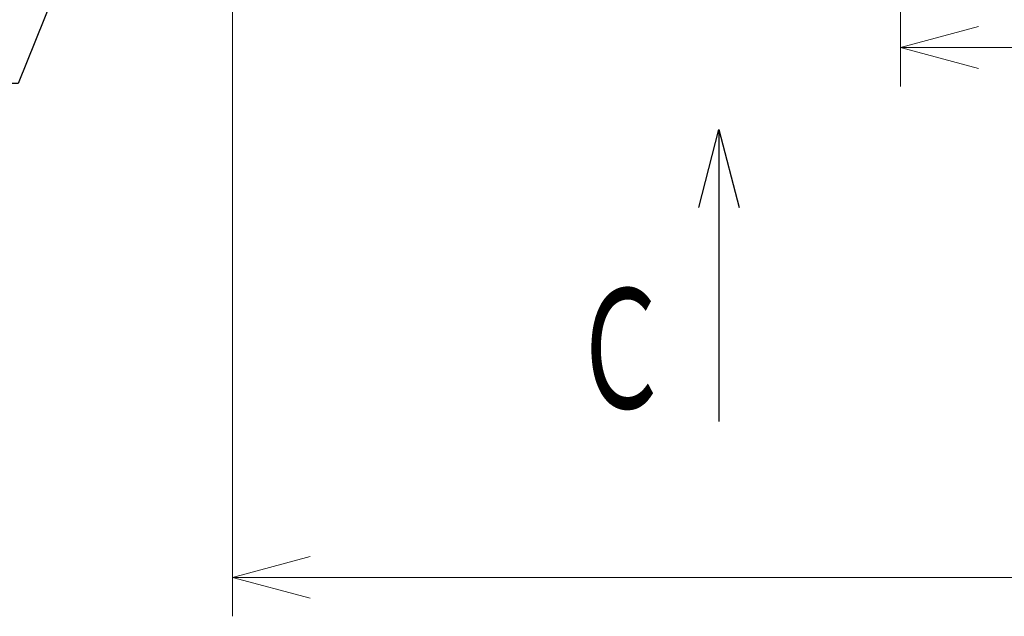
# Model space of a CAD drawing. Header units: millimetres. Extents: x 0 to 1300, y 0 to 891.
# Tile 99 of 146: x 386 to 462, y 404 to 450. Entities that reach past the tile are written whole.
import ezdxf

# ---------------------------------------------------------------- set-up
doc = ezdxf.new("R2010")
doc.units = ezdxf.units.MM
doc.header["$LTSCALE"] = 0.545669
doc.layers.add('NoLayerName_001', color=7, linetype='Continuous')
doc.styles.get("Standard").update_dxf_attribs({"font": 'txt', "bigfont": 'extfont2'})
doc.dimstyles.get("Standard").update_dxf_attribs({"dimtxt": 2.5, "dimasz": 2.5, "dimexe": 1, "dimexo": 1, "dimtad": 1, "dimdec": 3, "dimzin": 0, "dimdsep": 46, "dimtxsty": 'Standard', "dimcen": 2.5, "dimadec": 3, "dimazin": 0, "dimtfac": 0.75, "dimtdec": 3, "dimtmove": 0, "dimatfit": 3, "dimfxl": 1, "dimarcsym": 0})

# ---------------------------------------------------------------- blocks, each defined once
blk = doc.blocks.new('_OPEN30')
at = {"color": 0, "linetype": 'ByBlock', "lineweight": -2}
for p, q in [((-1, 0.267949), (0, 0)), ((0, 0), (-1, -0.267949)), ((0, 0), (-1, 0))]:
    blk.add_line(p, q, dxfattribs=at)
blk = doc.blocks.new('*D106')
at = {"layer": 'Defpoints', "color": 0}
for p in [(585, 535), (454, 467.279), (454, 447.662)]:
    blk.add_point(p, dxfattribs=at)
at = {"layer": 'NoLayerName_001', "color": 0, "linetype": 'Continuous', "lineweight": 13}
for p, q in [((585, 532), (585, 444.662)), ((454, 464.279), (454, 444.662)), ((579, 447.662), (460, 447.662))]:
    blk.add_line(p, q, dxfattribs=at)
at = {"layer": 'NoLayerName_001', "color": 0, "lineweight": 13, "xscale": 6, "yscale": 6, "zscale": 6, "rotation": 180}
blk.add_blockref('_OPEN30', (454, 447.662), dxfattribs=at)
at = {"layer": 'NoLayerName_001', "color": 0, "lineweight": 13, "xscale": 6, "yscale": 6, "zscale": 6}
blk.add_blockref('_OPEN30', (585, 447.662), dxfattribs=at)
at = {"layer": 'NoLayerName_001', "color": 0, "lineweight": 13, "insert": (519.5, 455.462), "char_height": 9.6, "attachment_point": 5}
blk.add_mtext('\\W0.8593;１３１', dxfattribs=at)
blk = doc.blocks.new('*D107')
at = {"layer": 'Defpoints', "color": 0}
for p in [(402.5, 537.5), (585, 535), (402.5, 406.813)]:
    blk.add_point(p, dxfattribs=at)
at = {"layer": 'NoLayerName_001', "color": 0, "linetype": 'Continuous', "lineweight": 13}
for p, q in [((402.5, 534.5), (402.5, 403.813)), ((585, 532), (585, 403.813)), ((579, 406.813), (408.5, 406.813))]:
    blk.add_line(p, q, dxfattribs=at)
at = {"layer": 'NoLayerName_001', "color": 0, "lineweight": 13, "xscale": 6, "yscale": 6, "zscale": 6, "rotation": 180}
blk.add_blockref('_OPEN30', (402.5, 406.813), dxfattribs=at)
at = {"layer": 'NoLayerName_001', "color": 0, "lineweight": 13, "xscale": 6, "yscale": 6, "zscale": 6}
blk.add_blockref('_OPEN30', (585, 406.813), dxfattribs=at)
at = {"layer": 'NoLayerName_001', "color": 0, "lineweight": 13, "insert": (493.75, 414.613), "char_height": 9.6, "attachment_point": 5}
blk.add_mtext('\\W0.8593;１８３', dxfattribs=at)

msp = doc.modelspace()

# ---------------------------------------------------------------- texts
at = {"layer": 'NoLayerName_001', "color": 3, "lineweight": 13, "insert": (428.60000824, 418.8314917), "char_height": 10.5, "attachment_point": 7}
msp.add_mtext('\\A1;\\W0.6667;Ｃ', dxfattribs=at)

# ---------------------------------------------------------------- dimensions: what is measured, and where the dimension line sits
at = {"layer": 'NoLayerName_001', "color": 3, "linetype": 'Continuous', "lineweight": 13}
for base, p2, text, picture, middle in [((402.5, 406.81326575), (402.5, 537.5), '\\W0.8593;１８３', '*D107', (493.75, 406.81326575)), ((454.00006463, 447.66223708), (454.00006463, 467.27940772), '\\W0.8593;１３１', '*D106', (519.50003232, 447.66223708))]:
    dim = msp.add_linear_dim(base=base, p1=(585, 535), p2=p2, angle=180, text=text, dimstyle='Standard', override={"dimtxt": 9.6, "dimasz": 6, "dimexe": 3, "dimexo": 3, "dimgap": 3, "dimdec": 8, "dimzin": 8, "dimblk": 'OPEN30', "dimclrd": 0, "dimclre": 0, "dimclrt": 0, "dimtp": 0, "dimtm": 0, "dimlwd": 13, "dimlwe": 13}, dxfattribs=at)
    dim.commit()
    dim.dimension.update_dxf_attribs({"geometry": picture, "text_midpoint": middle, "dimtype": 160})

# ---------------------------------------------------------------- leaders
at = {"layer": 'NoLayerName_001', "color": 3, "linetype": 'Continuous', "lineweight": 13, "annotation_type": 0, "has_hookline": 1, "hookline_direction": 1, "text_width": 46.35660343}
msp.add_leader([(399.55006463, 478.6), (385.99511331, 444.89041851), (379.99511331, 444.89041851)], dimstyle='Standard', override={"dimtxt": 9.36, "dimasz": 6, "dimldrblk": 'OPEN30'}, dxfattribs=at)
at = {"layer": 'NoLayerName_001', "color": 3, "linetype": 'Continuous', "lineweight": 13}
msp.add_leader([(440.00000213, 441.3314917), (440.00000213, 418.8314917)], dimstyle='Standard', override={"dimasz": 6, "dimldrblk": 'OPEN30'}, dxfattribs=at)

doc.saveas('drawing.dxf')
